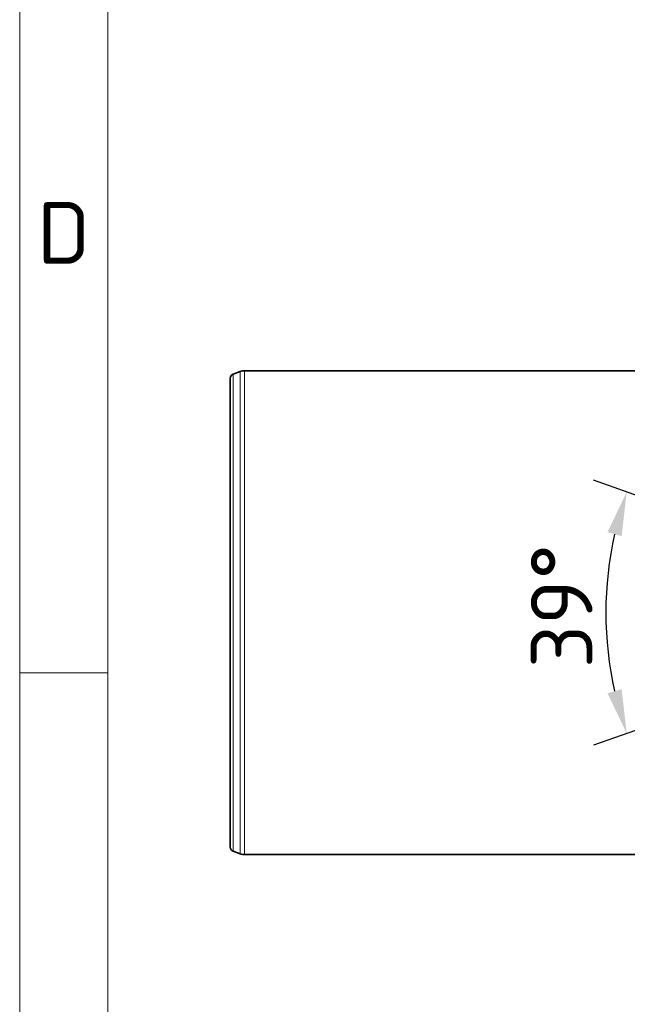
# Model space of a CAD drawing. Header units: millimetres. Extents: x 10 to 1178, y 10 to 830.
# Tile 5 of 44: x 10 to 79, y 382 to 494. Entities that reach past the tile are written whole.
import ezdxf

# ---------------------------------------------------------------- set-up
doc = ezdxf.new("R2010")
doc.units = ezdxf.units.MM
doc.header["$LTSCALE"] = 2
for name, color, linetype, lineweight in [('Bemaßung (ISO)', 7, 'Continuous', 25), ('Rahmen (ISO)', 7, 'Continuous', 70), ('Sichtbar (ISO)', 7, 'Continuous', 35), ('Sichtbar schmal (ISO)', 7, 'Continuous', 18)]:
    doc.layers.add(name, color=color, linetype=linetype, lineweight=lineweight)
doc.styles.add('Notiztext (ISO)', font='isocpeur.ttf')
doc.dimstyles.new('Standard (ISO)', dxfattribs={"dimscale": 2, "dimtxt": 3.5, "dimasz": 2.5, "dimexe": 2, "dimexo": 0, "dimgap": 0.762, "dimtad": 1, "dimtoh": 1, "dimdec": 8, "dimdsep": 46, "dimtxsty": 'Notiztext (ISO)', "dimcen": 0.09, "dimdle": 10, "dimclrd": 256, "dimclre": 256, "dimclrt": 256, "dimadec": 6, "dimazin": 2, "dimtfac": 0.514286, "dimtdec": 3, "dimtmove": 0, "dimatfit": 3, "dimfxl": 1, "dimtolj": 1, "dimlwd": -1, "dimlwe": -1, "dimarcsym": 0})

# ---------------------------------------------------------------- blocks, each defined once
blk = doc.blocks.new('*D25')
at = {"layer": 'Bemaßung (ISO)', "transparency": 16777216}
for p, q in [((117.68, 426.83), (75.16, 441.89)), ((117.68, 426.81), (75.16, 411.75))]:
    blk.add_line(p, q, dxfattribs=at)
blk.add_arc((117.7, 426.82), 41.14, 167.4682, 192.5318, dxfattribs=at)
for points in [[(76.75, 435.98), (78.35, 435.52), (78.93, 440.55)], [(78.35, 418.13), (76.75, 417.67), (78.93, 413.09)]]:
    blk.add_solid(points, dxfattribs=at)
at = {"layer": 'Defpoints', "color": 0, "transparency": 16777216}
for p in [(76.83, 431.48), (117.68, 426.83), (117.68, 426.81), (117.7, 426.82)]:
    blk.add_point(p, dxfattribs=at)
at = {"layer": 'Bemaßung (ISO)', "transparency": 16777216, "insert": (68.04, 420.52), "char_height": 7, "attachment_point": 1, "rotation": 90, "style": 'Notiztext (ISO)'}
blk.add_mtext('\\A1;39°', dxfattribs=at)
blk = doc.blocks.new('Ränder Basler-A2')
at = {"layer": 'Rahmen (ISO)', "color": 7, "lineweight": 18}
blk.add_line((5, 415), (5, 5), dxfattribs=at)
at = {"layer": 'Rahmen (ISO)', "lineweight": 18}
for p, q in [((10, 260), (10, 210)), ((10, 210), (5, 210)), ((10, 210), (10, 160))]:
    blk.add_line(p, q, dxfattribs=at)
at = {"layer": 'Rahmen (ISO)', "insert": (7.5, 235), "char_height": 3.5, "attachment_point": 5, "style": 'Notiztext (ISO)'}
blk.add_mtext('\\fISOCPEUR|b0|i0;D', dxfattribs=at)

msp = doc.modelspace()

# ---------------------------------------------------------------- linework, layer by layer
at = {"layer": 'Sichtbar (ISO)'}
for p, q in [((33.90379552, 400.17135098), (33.90379552, 453.47114344)), ((34.23278544, 453.94098975), (35.02899448, 454.23078614)), ((35.5420247, 454.32124721), (116.40379552, 454.32124721)), ((34.23278544, 399.70150467), (35.02899448, 399.41170828)), ((35.5420247, 399.32124721), (116.40379552, 399.32124721))]:
    msp.add_line(p, q, dxfattribs=at)
for centre, radius, start, end in [((34.40379552, 453.47114344), 0.5, 110, 180), ((35.5420247, 452.82124721), 1.5, 90, 110), ((34.40379552, 400.17135098), 0.5, 180, 250), ((35.5420247, 400.82124721), 1.5, 250, 270)]:
    msp.add_arc(centre, radius, start, end, dxfattribs=at)
at = {"layer": 'Sichtbar schmal (ISO)'}
for p, q in [((34.23278544, 453.94098975), (34.23278544, 399.70150467)), ((35.02899448, 399.41170828), (35.02899448, 454.23078614)), ((35.5420247, 454.32124721), (35.5420247, 399.32124721))]:
    msp.add_line(p, q, dxfattribs=at)

# ---------------------------------------------------------------- block references
at = {"xscale": 2, "yscale": 2, "zscale": 2}
msp.add_blockref('Ränder Basler-A2', (0, 0), dxfattribs=at)

# ---------------------------------------------------------------- dimensions: what is measured, and where the dimension line sits
at = {"layer": 'Bemaßung (ISO)'}
dim = msp.add_angular_dim_3p(base=(76.8305493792, 431.4781653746), center=(117.7037955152, 426.8212472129), p1=(117.6849426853, 426.8279233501), p2=(117.6849426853, 426.8145710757), dimstyle='Standard (ISO)', override={"dimgap": 0.762, "dimtoh": 0, "dimadec": 8, "dimtol": 0, "dimlim": 0, "dimtp": 0, "dimtm": 0, "dimtdec": 3}, dxfattribs=at)
dim.commit()
dim.dimension.update_dxf_attribs({"geometry": '*D25', "text_midpoint": (76.5661104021, 426.8212472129), "dimtype": 165})

doc.saveas('drawing.dxf')
